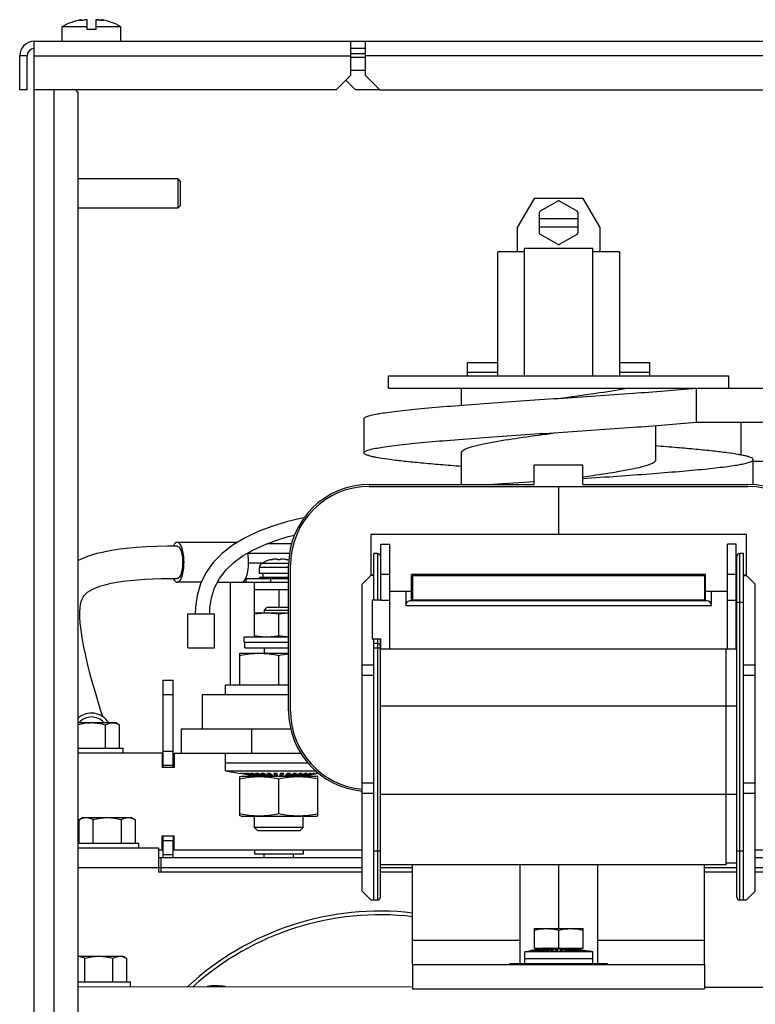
# Model space of a CAD drawing. Header units: millimetres. Extents: x 0 to 1980, y 0 to 1400.
# Tile 2 of 28: x 583 to 735, y 687 to 889. Entities that reach past the tile are written whole.
import ezdxf

# ---------------------------------------------------------------- set-up
doc = ezdxf.new("R2010")
doc.units = ezdxf.units.MM
doc.header["$LTSCALE"] = 108.9
doc.layers.get('0').update_dxf_attribs({"linetype": 'CONTINUOUS'})
for name, color, linetype in [('002_AXIS', 7, 'CONTINUOUS'), ('03_AXES', 7, 'CONTINUOUS'), ('3_ALL_AXES', 7, 'CONTINUOUS'), ('7_ALL_FEATURES', 7, 'CONTINUOUS'), ('AXE', 7, 'CONTINUOUS')]:
    doc.layers.add(name, color=color, linetype=linetype)

msp = doc.modelspace()

# ---------------------------------------------------------------- linework, layer by layer
at = {"color": 7, "linetype": 'Continuous'}
for p, q in [((595.7, 889.21), (595.7, 889.21)), ((596.2, 889.35), (596.01, 889.31)), ((596.2, 889.22), (596.2, 889.35)), ((597.33, 887.32), (597.33, 889.35)), ((599.13, 889.35), (599.13, 887.32)), ((600.25, 889.21), (600.25, 889.35)), ((600.48, 889.29), (600.25, 889.35)), ((600.48, 889.29), (600.25, 889.35)), ((592.23, 884.92), (592.23, 887.92)), ((592.23, 887.92), (597.33, 887.92)), ((599.13, 887.32), (597.33, 887.32)), ((599.13, 887.92), (604.23, 887.92)), ((604.23, 884.92), (604.23, 887.92)), ((586.48, 577.62), (586.48, 884.92)), ((586.48, 884.92), (1356.48, 884.92)), ((651.48, 877.92), (651.48, 884.92)), ((654.48, 884.92), (654.48, 877.92)), ((583.48, 874.92), (583.48, 881.92)), ((648.48, 874.92), (651.48, 877.92)), ((654.48, 877.92), (657.48, 874.92)), ((584.98, 874.92), (583.48, 874.92)), ((648.48, 874.92), (586.48, 874.92)), ((595.48, 874.42), (594.98, 874.92)), ((595.48, 577.62), (595.48, 874.42)), ((657.48, 874.92), (1285.48, 874.92)), ((689.18, 852.62), (685.71, 846.62)), ((699.25, 852.62), (689.18, 852.62)), ((690.37, 849.97), (694.11, 852.12)), ((694.32, 852.12), (698.06, 849.97)), ((702.71, 846.62), (699.25, 852.62)), ((690.26, 845.47), (690.26, 849.78)), ((690.26, 848.47), (698.16, 848.47)), ((698.16, 849.78), (698.16, 845.47)), ((685.71, 846.62), (685.71, 841.62)), ((690.26, 846.77), (698.16, 846.77)), ((702.71, 841.62), (702.71, 846.62)), ((694.11, 843.13), (690.37, 845.28)), ((698.06, 845.28), (694.32, 843.13)), ((687.21, 816.12), (687.21, 842.32)), ((701.21, 842.32), (687.21, 842.32)), ((701.21, 816.12), (701.21, 842.32)), ((681.71, 816.12), (681.71, 841.62)), ((687.21, 841.62), (681.71, 841.62)), ((706.71, 841.62), (701.21, 841.62)), ((706.71, 841.62), (706.71, 816.12)), ((675.46, 816.12), (675.46, 818.87)), ((675.46, 818.87), (681.71, 818.87)), ((706.71, 818.87), (712.96, 818.87)), ((712.96, 816.12), (712.96, 818.87)), ((659.26, 813.62), (659.26, 816.12)), ((659.26, 816.12), (729.16, 816.12)), ((675.46, 816.88), (681.71, 816.88)), ((706.71, 816.88), (712.96, 816.88)), ((729.16, 813.62), (729.16, 816.12)), ((659.26, 813.62), (767.4, 813.62)), ((674.26, 810.13), (674.26, 813.62)), ((654.21, 807.32), (654.21, 800.32)), ((714.16, 798.75), (714.16, 805.92)), ((722.5, 806.62), (767.4, 806.62)), ((731.73, 799.87), (731.73, 806.62)), ((674.26, 793.8), (674.26, 800.49)), ((689.21, 793.8), (689.21, 797.8)), ((699.21, 797.8), (689.21, 797.8)), ((699.21, 793.8), (699.21, 797.8)), ((734.21, 793.76), (734.21, 798.92)), ((655.31, 793.8), (689.21, 793.8)), ((655.31, 793.42), (733.11, 793.42)), ((694.21, 793.42), (694.21, 783.52)), ((699.21, 793.8), (733.11, 793.8)), ((655.61, 783.52), (655.61, 775.27)), ((732.81, 783.52), (655.61, 783.52)), ((732.81, 775.27), (732.81, 783.52)), ((657.71, 770.02), (657.71, 781.52)), ((657.71, 781.52), (659.51, 781.52)), ((659.51, 760.02), (659.51, 781.52)), ((728.91, 760.02), (728.91, 781.52)), ((730.71, 781.52), (728.91, 781.52)), ((730.71, 760.02), (730.71, 781.52)), ((638.92, 779.62), (630.35, 779.62)), ((656.21, 770.02), (656.21, 779.62)), ((657.01, 779.62), (656.21, 779.62)), ((732.21, 779.62), (731.41, 779.62)), ((732.21, 708.42), (732.21, 779.62)), ((633.16, 777.52), (633.11, 777.52)), ((635.09, 778.39), (635.09, 778.32)), ((638.36, 778.39), (638.36, 778.32)), ((638.73, 747.32), (638.73, 777.22)), ((639.11, 747.32), (639.11, 777.22)), ((657.61, 779.02), (657.61, 770.02)), ((730.81, 709.02), (730.81, 779.02)), ((632.73, 775.52), (632.73, 776.73)), ((633.43, 775.52), (633.43, 774.72)), ((655.61, 775.27), (656.21, 775.27)), ((656.11, 775.27), (656.11, 775.12)), ((657.61, 775.27), (657.71, 775.27)), ((659.51, 775.29), (657.71, 775.29)), ((664.01, 769.92), (664.01, 775.32)), ((684.21, 775.32), (664.01, 775.32)), ((674.21, 775.12), (674.21, 775.32)), ((674.26, 775.32), (674.26, 775.12)), ((679.16, 775.32), (679.16, 775.12)), ((684.21, 775.37), (684.21, 775.12)), ((684.21, 775.37), (704.21, 775.37)), ((704.21, 775.37), (704.21, 775.12)), ((724.41, 775.32), (704.21, 775.32)), ((709.26, 775.32), (709.26, 775.12)), ((714.16, 775.31), (714.16, 775.12)), ((714.21, 775.32), (714.21, 775.12)), ((724.41, 769.92), (724.41, 775.32)), ((730.71, 775.29), (728.91, 775.29)), ((730.71, 775.27), (730.81, 775.27)), ((732.21, 775.27), (732.81, 775.27)), ((732.31, 775.27), (732.31, 775.12)), ((614.33, 774.51), (615.84, 774.52)), ((626.73, 773.72), (626.73, 752.62)), ((631.73, 767.42), (631.73, 773.72)), ((631.73, 773.72), (638.73, 773.72)), ((632.73, 774.72), (632.73, 774.52)), ((638.73, 774.72), (632.73, 774.72)), ((655.61, 775.12), (653.81, 773.32)), ((653.81, 710.22), (653.81, 773.32)), ((656.21, 775.12), (655.61, 775.12)), ((657.61, 775.12), (657.71, 775.12)), ((657.71, 774.77), (657.61, 774.77)), ((664.01, 775.12), (724.41, 775.12)), ((664.21, 775.12), (664.21, 770.12)), ((724.21, 775.12), (724.21, 770.12)), ((730.71, 775.12), (730.81, 775.12)), ((730.81, 774.77), (730.71, 774.77)), ((732.21, 775.12), (732.81, 775.12)), ((734.61, 773.32), (732.81, 775.12)), ((734.61, 710.22), (734.61, 773.32)), ((631.73, 772.22), (638.73, 772.22)), ((636.73, 772.22), (636.73, 768.62)), ((659.51, 771.92), (664.01, 771.92)), ((662.81, 771.92), (662.81, 768.92)), ((724.41, 771.92), (728.91, 771.92)), ((725.61, 768.92), (725.61, 771.92)), ((655.91, 770.02), (655.91, 762.02)), ((657.71, 770.02), (655.91, 770.02)), ((657.61, 770.5), (657.71, 770.17)), ((657.71, 770.12), (657.61, 770.12)), ((724.61, 769.92), (663.81, 769.92)), ((664.01, 770.12), (724.41, 770.12)), ((686.48, 770.12), (686.28, 769.92)), ((701.95, 770.12), (702.15, 769.92)), ((730.71, 770.17), (730.81, 770.5)), ((730.81, 770.12), (730.71, 770.12)), ((618.02, 760.22), (618.02, 767.22)), ((618.02, 767.22), (623.52, 767.22)), ((623.52, 760.22), (623.52, 767.22)), ((634.34, 768.62), (633.73, 768.01)), ((633.73, 768.01), (633.73, 767.42)), ((633.73, 768.01), (638.73, 768.01)), ((634.34, 768.62), (638.73, 768.62)), ((629.73, 760.22), (629.73, 761.42)), ((657.71, 762.02), (655.91, 762.02)), ((656.21, 708.42), (656.21, 762.02)), ((657.01, 761.12), (656.21, 761.12)), ((657.61, 709.02), (657.61, 762.02)), ((657.71, 760.02), (657.71, 762.02)), ((730.81, 762.42), (730.71, 762.42)), ((618.02, 760.22), (623.52, 760.22)), ((628.73, 752.62), (628.73, 759.12)), ((628.73, 759.12), (638.73, 759.12)), ((629.73, 760.22), (638.73, 760.22)), ((633.73, 760.22), (633.73, 759.12)), ((657.71, 760.02), (730.71, 760.02)), ((728.61, 715.72), (728.61, 760.02)), ((636.73, 752.62), (636.73, 758.67)), ((653.81, 756.72), (656.21, 756.72)), ((732.21, 756.72), (734.61, 756.72)), ((612.98, 736.12), (612.98, 753.62)), ((612.98, 753.62), (614.98, 753.62)), ((614.98, 735.62), (614.98, 753.62)), ((656.21, 754.52), (653.81, 754.52)), ((734.61, 754.52), (732.21, 754.52)), ((625.73, 750.62), (625.73, 752.62)), ((625.73, 752.62), (638.73, 752.62)), ((612.98, 750.62), (614.98, 750.62)), ((621.03, 743.62), (621.03, 750.62)), ((621.03, 750.62), (638.73, 750.62)), ((601.11, 739.62), (601.11, 744.41)), ((604, 739.62), (604, 744.41)), ((616.73, 738.62), (616.73, 743.62)), ((616.73, 743.62), (639.17, 743.62)), ((631.16, 738.62), (631.16, 743.62)), ((595.48, 739.62), (604.73, 739.62)), ((604.73, 738.62), (604.73, 739.62)), ((612.98, 739.01), (614.98, 739.01)), ((612.73, 738.62), (595.48, 738.62)), ((612.73, 738.62), (612.73, 735.62)), ((615.23, 738.62), (615.23, 735.62)), ((615.23, 738.62), (641.22, 738.62)), ((625.73, 734.99), (625.73, 738.62)), ((615.23, 735.62), (612.73, 735.62)), ((612.98, 736.12), (614.98, 736.12)), ((612.98, 735.62), (612.98, 736.09)), ((625.73, 736.62), (642.65, 736.62)), ((625.73, 734.99), (628.83, 734.39)), ((625.73, 734.99), (644.25, 734.99)), ((631.53, 733.87), (628.83, 734.4)), ((628.89, 734.4), (628.83, 734.4)), ((631.57, 733.87), (628.89, 734.4)), ((631.65, 733.87), (629.01, 734.4)), ((629.19, 734.4), (629.01, 734.4)), ((631.77, 733.87), (629.19, 734.4)), ((631.92, 733.87), (629.43, 734.4)), ((629.72, 734.4), (629.43, 734.4)), ((632.11, 733.87), (629.72, 734.4)), ((632.34, 733.87), (630.06, 734.4)), ((630.46, 734.4), (630.06, 734.4)), ((632.6, 733.87), (630.46, 734.4)), ((632.89, 733.87), (630.9, 734.4)), ((631.39, 734.4), (630.9, 734.4)), ((633.21, 733.87), (631.39, 734.4)), ((631.53, 733.87), (631.53, 733.88)), ((631.65, 733.87), (631.65, 733.9)), ((631.73, 733.87), (631.73, 733.88)), ((633.56, 733.87), (631.92, 734.4)), ((632.48, 734.4), (631.92, 734.4)), ((631.92, 733.87), (631.92, 733.92)), ((632.34, 733.87), (632.34, 733.94)), ((633.93, 733.87), (632.48, 734.4)), ((632.89, 733.87), (632.89, 733.97)), ((634.33, 733.87), (633.08, 734.4)), ((633.7, 734.4), (633.08, 734.4)), ((633.56, 733.87), (633.56, 734.01)), ((633.78, 734.36), (633.69, 734.4)), ((634.74, 733.87), (633.7, 734.4)), ((634.33, 733.87), (634.33, 734.08)), ((635.16, 733.87), (634.35, 734.4)), ((635.02, 734.4), (634.35, 734.4)), ((635.16, 734.13), (634.75, 734.4)), ((635.6, 733.87), (635.02, 734.4)), ((635.16, 733.87), (635.16, 734.13)), ((635.16, 734.13), (635.32, 734.13)), ((636.05, 733.87), (635.7, 734.4)), ((636.38, 734.4), (635.7, 734.4)), ((636.05, 734.13), (635.87, 734.4)), ((636.05, 733.87), (636.05, 734.13)), ((636.05, 734.13), (636.44, 734.13)), ((636.5, 733.87), (636.38, 734.4)), ((636.95, 733.87), (637.07, 734.4)), ((637.01, 734.13), (637.41, 734.13)), ((637.76, 734.4), (637.07, 734.4)), ((637.41, 734.13), (637.59, 734.4)), ((637.41, 733.87), (637.76, 734.4)), ((637.41, 733.87), (637.41, 734.13)), ((637.85, 733.87), (638.44, 734.4)), ((638.14, 734.13), (638.29, 734.13)), ((638.29, 734.13), (638.71, 734.4)), ((638.29, 733.87), (639.1, 734.4)), ((638.29, 733.87), (638.29, 734.13)), ((639.1, 734.4), (638.44, 734.4)), ((638.72, 733.87), (639.75, 734.4)), ((639.13, 733.87), (640.37, 734.4)), ((639.13, 733.87), (639.13, 734.08)), ((639.52, 733.87), (640.97, 734.4)), ((639.67, 734.36), (639.77, 734.4)), ((640.37, 734.4), (639.75, 734.4)), ((639.89, 733.87), (641.54, 734.4)), ((639.89, 733.87), (639.89, 734.01)), ((640.24, 733.87), (642.06, 734.4)), ((640.56, 733.87), (642.55, 734.4)), ((640.56, 733.87), (640.56, 733.97)), ((640.85, 733.87), (642.99, 734.4)), ((641.54, 734.4), (640.97, 734.4)), ((641.11, 733.87), (643.39, 734.4)), ((641.11, 733.87), (641.11, 733.94)), ((641.34, 733.87), (643.73, 734.4)), ((641.53, 733.87), (644.03, 734.4)), ((641.53, 733.87), (641.53, 733.92)), ((641.69, 733.87), (644.26, 734.4)), ((641.73, 733.87), (641.73, 733.88)), ((641.8, 733.87), (644.44, 734.4)), ((641.8, 733.87), (641.8, 733.9)), ((641.88, 733.87), (644.56, 734.4)), ((641.92, 733.87), (644.62, 734.4)), ((641.92, 733.87), (641.92, 733.88)), ((642.55, 734.4), (642.06, 734.4)), ((643.39, 734.4), (642.99, 734.4)), ((644.03, 734.4), (643.73, 734.4)), ((644.44, 734.4), (644.26, 734.4)), ((644.62, 734.4), (644.56, 734.4)), ((644.89, 734.45), (644.62, 734.39)), ((653.81, 732.52), (656.21, 732.52)), ((732.21, 732.52), (734.61, 732.52)), ((656.21, 730.32), (653.81, 730.32)), ((734.61, 730.32), (732.21, 730.32)), ((595.7, 720.12), (595.7, 724.91)), ((598.59, 720.12), (598.59, 724.91)), ((604.36, 720.12), (604.36, 724.91)), ((607.25, 720.12), (607.25, 724.91)), ((631.73, 723.3), (631.73, 725.62)), ((641.73, 723.3), (641.73, 725.62)), ((632.4, 722.62), (631.73, 723.3)), ((641.73, 723.3), (631.73, 723.3)), ((641.05, 722.62), (632.4, 722.62)), ((641.05, 722.62), (641.73, 723.3)), ((612.73, 718.62), (612.73, 721.62)), ((612.73, 721.62), (615.23, 721.62)), ((612.98, 717.12), (612.98, 721.62)), ((612.98, 720.62), (614.98, 720.62)), ((614.98, 721.62), (614.98, 720.66)), ((614.98, 717.12), (614.98, 720.62)), ((615.23, 718.62), (615.23, 721.62)), ((595.48, 720.12), (607.98, 720.12)), ((595.48, 719.12), (611.98, 719.12)), ((607.98, 719.12), (607.98, 720.12)), ((611.98, 719.12), (611.98, 714.12)), ((612.73, 718.62), (611.98, 718.62)), ((653.81, 718.62), (615.23, 718.62)), ((631.73, 718.62), (631.73, 717.82)), ((641.73, 718.62), (641.73, 717.82)), ((842.73, 718.62), (734.61, 718.62)), ((612.48, 717.12), (612.48, 714.12)), ((612.98, 717.74), (614.98, 717.74)), ((641.73, 717.82), (631.73, 717.82)), ((633.73, 717.12), (633.73, 717.82)), ((639.73, 717.12), (639.73, 717.82)), ((612.48, 715.12), (653.81, 715.12)), ((657.61, 715.72), (728.61, 715.72)), ((657.61, 715.12), (664.21, 715.12)), ((686.21, 715.72), (686.21, 695.37)), ((694.21, 715.72), (694.21, 702.52)), ((702.21, 715.72), (702.21, 695.37)), ((724.21, 715.12), (730.81, 715.12)), ((728.61, 716.02), (730.81, 716.02)), ((734.61, 715.12), (883.81, 715.12)), ((653.81, 714.12), (611.98, 714.12)), ((664.21, 714.12), (657.61, 714.12)), ((730.81, 714.12), (724.21, 714.12)), ((883.81, 714.12), (734.61, 714.12)), ((653.81, 710.22), (655.61, 708.42)), ((655.61, 708.42), (657.01, 708.42)), ((731.41, 708.42), (732.81, 708.42)), ((732.81, 708.42), (734.61, 710.22)), ((689.23, 698.52), (689.23, 702.52)), ((689.23, 702.52), (699.23, 702.52)), ((699.23, 698.52), (699.23, 702.52)), ((694.23, 698.52), (694.23, 702.24)), ((690.98, 698.52), (688.29, 697.97)), ((691.01, 698.52), (688.34, 697.97)), ((691.06, 698.52), (688.43, 697.97)), ((691.13, 698.52), (688.56, 697.97)), ((691.23, 698.52), (688.74, 697.97)), ((691.35, 698.52), (688.96, 697.97)), ((691.49, 698.52), (689.22, 697.97)), ((689.23, 698.52), (699.23, 698.52)), ((691.65, 698.52), (689.51, 697.97)), ((691.83, 698.52), (689.85, 697.97)), ((692.03, 698.52), (690.21, 697.97)), ((692.25, 698.52), (690.61, 697.97)), ((690.98, 698.52), (690.98, 698.52)), ((692.48, 698.52), (691.04, 697.97)), ((691.06, 698.52), (691.06, 698.51)), ((691.23, 698.52), (691.23, 698.5)), ((691.23, 698.5), (691.23, 698.52)), ((691.49, 698.52), (691.49, 698.48)), ((692.73, 698.52), (691.49, 697.97)), ((691.83, 698.52), (691.83, 698.46)), ((692.99, 698.52), (691.96, 697.97)), ((692.25, 698.52), (692.25, 698.44)), ((693.25, 698.52), (692.44, 697.97)), ((692.73, 698.52), (692.73, 698.39)), ((693.25, 698.27), (692.82, 697.97)), ((693.53, 698.52), (692.94, 697.97)), ((693.25, 698.52), (693.25, 698.27)), ((693.26, 698.27), (693.25, 698.27)), ((693.81, 698.52), (693.45, 697.97)), ((693.81, 698.27), (693.62, 697.97)), ((693.81, 698.52), (693.81, 698.27)), ((694.03, 698.27), (693.81, 698.27)), ((694.09, 698.52), (693.97, 697.97)), ((694.37, 698.52), (694.49, 697.97)), ((694.65, 698.27), (694.43, 698.27)), ((694.65, 698.52), (694.65, 698.27)), ((694.65, 698.52), (695.01, 697.97)), ((694.65, 698.27), (694.84, 697.97)), ((694.93, 698.52), (695.52, 697.97)), ((695.21, 698.27), (695.2, 698.27)), ((695.21, 698.52), (695.21, 698.27)), ((695.21, 698.52), (696.02, 697.97)), ((695.21, 698.27), (695.64, 697.97)), ((695.47, 698.52), (696.5, 697.97)), ((695.73, 698.52), (695.73, 698.39)), ((695.73, 698.52), (696.97, 697.97)), ((695.98, 698.52), (697.42, 697.97)), ((696.21, 698.52), (696.21, 698.44)), ((696.21, 698.52), (697.85, 697.97)), ((696.43, 698.52), (698.25, 697.97)), ((696.63, 698.52), (696.63, 698.46)), ((696.63, 698.52), (698.61, 697.97)), ((696.81, 698.52), (698.95, 697.97)), ((696.97, 698.52), (696.97, 698.48)), ((696.97, 698.52), (699.24, 697.97)), ((697.11, 698.52), (699.5, 697.97)), ((697.23, 698.5), (697.23, 698.52)), ((697.23, 698.52), (697.23, 698.5)), ((697.23, 698.52), (699.72, 697.97)), ((697.33, 698.52), (699.9, 697.97)), ((697.4, 698.52), (697.4, 698.51)), ((697.4, 698.52), (700.03, 697.97)), ((697.45, 698.52), (700.12, 697.97)), ((697.48, 698.52), (697.48, 698.52)), ((697.48, 698.52), (700.17, 697.97)), ((596.84, 691.62), (596.84, 696.41)), ((602.61, 691.61), (602.62, 696.4)), ((605.5, 691.61), (605.5, 696.4)), ((687.23, 697.75), (688.29, 697.97)), ((687.23, 695.37), (687.23, 697.75)), ((701.23, 697.75), (687.23, 697.75)), ((701.23, 696.32), (687.23, 696.32)), ((688.29, 697.97), (688.34, 697.97)), ((688.43, 697.97), (688.56, 697.97)), ((688.74, 697.97), (688.96, 697.97)), ((689.22, 697.97), (689.51, 697.97)), ((689.85, 697.97), (690.21, 697.97)), ((690.61, 697.97), (691.04, 697.97)), ((691.49, 697.97), (691.96, 697.97)), ((692.44, 697.97), (692.94, 697.97)), ((693.45, 697.97), (693.97, 697.97)), ((694.49, 697.97), (695.01, 697.97)), ((695.52, 697.97), (696.02, 697.97)), ((696.5, 697.97), (696.97, 697.97)), ((697.42, 697.97), (697.85, 697.97)), ((698.25, 697.97), (698.61, 697.97)), ((698.95, 697.97), (699.24, 697.97)), ((699.5, 697.97), (699.72, 697.97)), ((699.9, 697.97), (700.03, 697.97)), ((700.12, 697.97), (700.17, 697.97)), ((701.23, 697.75), (700.17, 697.97)), ((701.23, 695.37), (701.23, 697.75)), ((664.21, 695.12), (664.21, 690.12)), ((684.21, 695.37), (684.21, 695.12)), ((684.21, 695.37), (704.21, 695.37)), ((704.21, 695.37), (704.21, 695.12)), ((724.21, 695.12), (724.21, 690.12)), ((595.48, 691.62), (606.23, 691.61)), ((595.48, 690.62), (664.21, 690.56)), ((606.23, 690.61), (606.23, 691.61)), ((624.07, 690.75), (624.09, 690.6)), ((724.21, 690.52), (894.21, 690.38)), ((664.21, 690.12), (724.21, 690.12))]:
    msp.add_line(p, q, dxfattribs=at)
at = {"color": 9, "linetype": 'Continuous'}
for p, q in [((596.01, 889.31), (596.01, 889.2)), ((599.95, 889.28), (599.95, 889.25)), ((600.48, 889.29), (600.48, 889.19)), ((584.98, 881.92), (583.48, 881.92)), ((586.48, 881.92), (651.48, 881.92)), ((654.48, 882.35), (651.48, 882.35)), ((654.48, 881.6), (651.48, 881.6)), ((1288.48, 881.92), (654.48, 881.92)), ((590.48, 874.92), (590.48, 577.62)), ((722.5, 806.62), (722.5, 813.62)), ((657.01, 779.62), (657.01, 770.02)), ((731.41, 708.42), (731.41, 779.62)), ((633.32, 777.62), (630.49, 777.62)), ((638.75, 777.57), (633.23, 777.57)), ((638.73, 776.73), (632.73, 776.73)), ((685.21, 775.37), (685.21, 775.12)), ((703.21, 775.37), (703.21, 775.12)), ((657.71, 770.02), (659.51, 770.02)), ((728.91, 770.02), (730.71, 770.02)), ((730.81, 769.62), (732.21, 769.62)), ((662.81, 768.92), (725.61, 768.92)), ((657.01, 762.02), (657.01, 708.42)), ((656.21, 760.22), (657.61, 760.22)), ((657.61, 748.32), (730.81, 748.32)), ((730.81, 730.12), (657.61, 730.12)), ((657.61, 718.42), (656.21, 718.42)), ((732.21, 718.42), (730.81, 718.42)), ((595.48, 715.12), (611.98, 715.12)), ((664.21, 700.12), (686.21, 700.12)), ((702.21, 700.12), (724.21, 700.12)), ((685.21, 695.37), (685.21, 695.12)), ((703.21, 695.37), (703.21, 695.12))]:
    msp.add_line(p, q, dxfattribs=at)
at = {"color": 3, "linetype": 'Continuous'}
for p, q in [((654.48, 883.42), (651.48, 883.42)), ((584.98, 874.92), (584.98, 881.92)), ((654.48, 878.92), (651.48, 878.92)), ((650.48, 876.92), (652.48, 874.92)), ((657.48, 874.92), (652.48, 874.92)), ((734.21, 798.62), (763.73, 798.62)), ((639.33, 781.62), (634.26, 781.62)), ((611.98, 717.12), (653.81, 717.12)), ((734.61, 717.12), (883.81, 717.12)), ((611.98, 715.12), (612.48, 715.12)), ((664.21, 695.12), (664.21, 715.72)), ((724.21, 695.12), (724.21, 715.72)), ((664.21, 695.12), (724.21, 695.12)), ((623.73, 690.77), (623.73, 690.6))]:
    msp.add_line(p, q, dxfattribs=at)
at = {"color": 7, "linetype": 'Continuous'}
for points in [[(641.9, 786.96), (641.44, 786.87), (638.29, 786.11), (635.29, 785.21), (632.44, 784.14), (629.77, 782.88), (627.32, 781.41), (625.13, 779.72), (623.25, 777.8), (621.74, 775.67), (620.62, 773.38), (619.91, 770.99), (619.57, 768.59), (619.52, 767.22)], [(622.52, 767.22), (622.56, 768.45), (622.87, 770.53), (623.53, 772.57), (624.53, 774.48), (625.87, 776.24), (627.52, 777.82), (629.4, 779.19), (631.49, 780.39), (633.74, 781.43), (636.13, 782.32), (638.64, 783.1), (639.95, 783.43)], [(599.27, 779.59), (599.03, 779.53), (597.44, 779.02), (595.97, 778.42), (595.48, 778.16)], [(615.84, 781.13), (613.86, 781.11), (611.67, 781.07), (609.51, 780.98), (607.42, 780.85), (605.42, 780.67), (603.51, 780.43), (601.73, 780.14), (600.07, 779.79), (599.29, 779.6)], [(600.57, 746.09), (600.56, 746.11), (600.11, 747.5), (599.58, 749.17), (599.02, 751.05), (598.44, 753.05), (597.9, 755.05), (597.41, 757.03), (596.97, 758.93), (596.6, 760.73), (596.3, 762.39), (596.08, 763.92), (595.93, 765.3), (595.84, 766.51), (595.82, 767.55), (595.87, 768.43), (595.97, 769.16), (596.11, 769.76), (596.29, 770.24), (596.5, 770.64), (596.74, 770.99), (597.04, 771.31), (597.42, 771.65), (597.91, 771.98), (598.52, 772.32), (599.26, 772.65), (600.13, 772.96), (600.99, 773.22)], [(600.99, 773.22), (601.21, 773.27), (602.27, 773.52), (603.45, 773.74), (604.75, 773.94), (606.16, 774.11), (607.66, 774.24), (609.25, 774.35), (610.9, 774.43), (612.6, 774.49), (614.33, 774.51)]]:
    msp.add_lwpolyline(points, dxfattribs=at)
for centre, radius, start, end in [((598.23, 877.52), 12, 99.7151, 120), ((595.12, 898.31), 9.15, 276.7751, 280.0413), ((595.34, 897.07), 7.89, 280.0618, 280.4824), ((597.28, 886.91), 2.45, 90.0361, 90.7351), ((597.28, 887.17), 2.18, 88.68, 90.0506), ((599.19, 885.38), 3.97, 85.2802, 85.5234), ((599.18, 885.19), 4.16, 79.2359, 85.2875), ((601.19, 895.76), 6.6, 259.2097, 261.8246), ((598.23, 877.52), 12, 60, 80.2849), ((586.48, 881.92), 3, 90, 180), ((694.21, 847.62), 4.5, 88.6246, 91.3754), ((694.21, 847.62), 4.5, 148.6246, 151.3754), ((694.21, 847.62), 4.5, 28.6246, 31.3754), ((694.21, 847.62), 4.5, 208.6246, 211.3754), ((694.21, 847.62), 4.5, 328.6246, 331.3754), ((694.21, 847.62), 4.5, 268.6246, 271.3754), ((655.31, 777.22), 16.58, 90, 180), ((655.31, 777.22), 16.2, 90, 180), ((834.29, -1374.21), 2173.45, 93.82735, 94.05176), ((733.11, 777.22), 16.58, 0, 90), ((733.11, 777.22), 16.2, 0, 90), ((657.01, 779.02), 0.6, 0, 90), ((731.41, 779.02), 0.6, 90, 180), ((607.46, 777.82), 9.51, 357.5212, 358.876), ((607.28, 777.82), 9.69, 0.2542, 0.6078), ((607.3, 777.82), 9.67, 358.8742, 0.2551), ((633.73, 776.73), 1, 127.7932, 180), ((633.78, 776.72), 1.01, 122.6759, 127.4034), ((636.73, 772.12), 6.47, 104.6606, 122.6763), ((634.85, 780.17), 1.86, 286.1668, 287.3729), ((635.99, 776.52), 1.96, 105.4441, 107.3696), ((637.46, 776.52), 1.96, 72.6303, 74.5557), ((638.61, 780.17), 1.86, 252.6271, 253.8332), ((636.73, 772.12), 6.47, 71.5035, 75.3394), ((615.8, 775.03), 0.52, 295.5742, 299.1196), ((657.01, 760.52), 0.6, 0, 90), ((655.31, 747.32), 16.58, 180, 264.8079), ((655.31, 747.32), 16.2, 180, 264.6828), ((657.01, 709.02), 0.6, 270, 360), ((731.41, 709.02), 0.6, 180, 270), ((657.48, 648.12), 58, 83.3273, 132.9036)]:
    msp.add_arc(centre, radius, start, end, dxfattribs=at)
at = {"color": 3, "linetype": 'Continuous'}
msp.add_arc((586.48, 881.92), 1.5, 90, 180, dxfattribs=at)
at = {"color": 7, "linetype": 'Continuous'}
for centre, start_param, end_param in [((663.81, 768.92), 1.570796, 3.141593), ((724.61, 768.92), 0, 1.570796)]:
    msp.add_ellipse(centre, major_axis=(1, 0), ratio=1, start_param=start_param, end_param=end_param, dxfattribs=at)
for points, knots in [([(595.7, 889.21), (595.7, 889.21), (595.71, 889.22), (595.72, 889.23), (595.75, 889.24), (595.8, 889.26), (595.89, 889.28), (595.96, 889.3), (596.01, 889.31)], [0, 0, 0, 0, 0.030635, 0.087092, 0.172624, 0.286891, 0.596358, 1, 1, 1, 1]), ([(596.2, 889.22), (596.14, 889.22), (596.04, 889.21), (595.92, 889.2), (595.85, 889.19), (595.79, 889.19), (595.74, 889.19), (595.72, 889.2), (595.7, 889.2), (595.7, 889.21)], [0, 0, 0, 0, 0.395132, 0.564273, 0.709261, 0.826937, 0.914891, 0.971898, 1, 1, 1, 1]), ([(597.24, 889.35), (597.17, 889.35), (597.01, 889.35), (596.85, 889.32), (596.77, 889.31)], [0, 0, 0, 0, 0.487433, 1, 1, 1, 1]), ([(597.33, 889.35), (597.32, 889.35), (597.29, 889.35), (597.27, 889.35), (597.24, 889.35)], [0, 0, 0, 0, 0.232171, 1, 1, 1, 1]), ([(599.21, 889.35), (599.2, 889.35), (599.17, 889.35), (599.15, 889.35), (599.13, 889.35)], [0, 0, 0, 0, 0.265376, 1, 1, 1, 1]), ([(599.52, 889.32), (599.49, 889.32), (599.39, 889.34), (599.29, 889.35), (599.21, 889.35)], [0, 0, 0, 0, 0.237708, 1, 1, 1, 1]), ([(599.21, 889.35), (599.23, 889.35), (599.33, 889.35), (599.43, 889.35), (599.5, 889.34)], [0, 0, 0, 0, 0.235615, 1, 1, 1, 1]), ([(600.25, 889.21), (600.13, 889.22), (599.88, 889.25), (599.64, 889.3), (599.52, 889.32)], [0, 0, 0, 0, 0.504564, 1, 1, 1, 1]), ([(600.61, 889.19), (600.56, 889.19), (600.44, 889.2), (600.32, 889.2), (600.25, 889.21)], [0, 0, 0, 0, 0.417578, 1, 1, 1, 1]), ([(600.48, 889.29), (600.51, 889.29), (600.56, 889.27), (600.63, 889.25), (600.66, 889.24), (600.69, 889.22), (600.69, 889.22)], [0, 0, 0, 0, 0.403726, 0.708965, 0.906654, 1, 1, 1, 1]), ([(600.69, 889.22), (600.69, 889.21), (600.65, 889.2), (600.63, 889.19), (600.61, 889.19)], [0, 0, 0, 0, 0.289728, 1, 1, 1, 1]), ([(694.21, 811.52), (696.77, 811.87), (701.49, 812.5), (706.2, 813.22), (708.36, 813.62)], [0, 0, 0, 0, 0.540301, 1, 1, 1, 1]), ([(694.21, 811.52), (699.32, 811.87), (708.75, 812.5), (718.18, 813.22), (722.5, 813.62)], [0, 0, 0, 0, 0.540969, 1, 1, 1, 1]), ([(654.21, 807.32), (654.21, 807.43), (654.39, 807.6), (654.67, 807.73), (655.18, 807.93), (656.05, 808.15), (657.37, 808.4), (659.05, 808.66), (661.94, 809.03), (666.29, 809.47), (672.27, 809.98), (679.1, 810.49), (686.51, 811.01), (691.61, 811.35), (694.21, 811.52)], [0, 0, 0, 0, 0.00806, 0.014838, 0.02376, 0.048249, 0.081625, 0.123676, 0.174054, 0.297881, 0.448494, 0.620178, 0.806386, 1, 1, 1, 1]), ([(694.21, 804.52), (699.32, 804.87), (708.75, 805.5), (718.18, 806.22), (722.5, 806.62)], [0, 0, 0, 0, 0.540969, 1, 1, 1, 1]), ([(654.21, 800.32), (654.21, 800.43), (654.39, 800.6), (654.67, 800.73), (655.18, 800.93), (656.05, 801.15), (657.37, 801.4), (659.05, 801.66), (661.94, 802.03), (666.29, 802.47), (672.27, 802.98), (679.1, 803.49), (686.51, 804.01), (691.61, 804.35), (694.21, 804.52)], [0, 0, 0, 0, 0.00806, 0.014838, 0.02376, 0.048249, 0.081625, 0.123676, 0.174054, 0.297881, 0.448494, 0.620178, 0.806386, 1, 1, 1, 1]), ([(681.71, 802.72), (683.66, 803.05), (687.83, 803.67), (692, 804.23), (694.21, 804.52)], [0, 0, 0, 0, 0.470676, 1, 1, 1, 1]), ([(674.25, 800.49), (674.31, 800.6), (674.53, 800.82), (675, 801.09), (675.66, 801.36), (676.93, 801.76), (678.97, 802.23), (680.72, 802.55), (681.71, 802.72)], [0, 0, 0, 0, 0.046594, 0.114021, 0.205007, 0.319926, 0.618639, 1, 1, 1, 1]), ([(734.21, 798.92), (734.21, 798.99), (734.11, 799.15), (733.83, 799.3), (733.4, 799.48), (732.8, 799.64), (732.04, 799.82), (730.7, 800.06), (728.65, 800.36), (725.75, 800.71), (722.31, 801.05), (718.39, 801.39), (715.62, 801.62), (714.17, 801.73)], [0, 0, 0, 0, 0.009565, 0.024821, 0.047467, 0.077913, 0.116227, 0.162343, 0.277349, 0.421211, 0.591579, 0.785599, 1, 1, 1, 1]), ([(674.26, 797.52), (672.81, 797.63), (670.04, 797.85), (666.12, 798.2), (662.68, 798.54), (659.78, 798.88), (657.73, 799.18), (656.39, 799.43), (655.63, 799.6), (655.03, 799.77), (654.6, 799.94), (654.32, 800.1), (654.21, 800.26), (654.21, 800.32)], [0, 0, 0, 0, 0.214401, 0.408421, 0.578789, 0.722651, 0.837657, 0.883773, 0.922087, 0.952533, 0.975179, 0.990435, 1, 1, 1, 1]), ([(699.22, 795.06), (701.57, 795.22), (706.14, 795.53), (712.72, 796), (718.71, 796.48), (723.89, 796.94), (728.12, 797.41), (730.97, 797.81), (732.66, 798.17), (733.4, 798.37), (733.83, 798.55), (734.07, 798.68), (734.21, 798.83), (734.21, 798.92)], [0, 0, 0, 0, 0.199704, 0.388349, 0.55983, 0.708616, 0.829943, 0.920013, 0.952483, 0.976341, 0.985073, 0.991763, 1, 1, 1, 1]), ([(706.72, 796.53), (707.7, 796.7), (709.45, 797.02), (711.49, 797.49), (712.75, 797.88), (713.42, 798.15), (713.89, 798.42), (714.12, 798.64), (714.17, 798.75)], [0, 0, 0, 0, 0.380758, 0.679281, 0.794276, 0.885447, 0.953142, 1, 1, 1, 1]), ([(699.22, 795.4), (699.89, 795.49), (702.39, 795.84), (704.89, 796.22), (706.72, 796.53)], [0, 0, 0, 0, 0.26807, 1, 1, 1, 1]), ([(616, 781.09), (616.16, 781.03), (616.46, 780.68), (616.86, 779.62), (616.96, 778.63), (616.97, 777.93)], [0, 0, 0, 0, 0.151227, 0.378009, 1, 1, 1, 1]), ([(616.96, 777.41), (616.94, 776.85), (616.84, 776.08), (616.54, 775.18), (616.34, 774.84), (616.23, 774.72)], [0, 0, 0, 0, 0.588866, 0.822481, 1, 1, 1, 1]), ([(634.95, 778.32), (634.95, 778.32), (634.97, 778.34), (634.99, 778.35), (635.04, 778.37), (635.07, 778.38), (635.09, 778.39)], [0, 0, 0, 0, 0.101702, 0.307276, 0.612374, 1, 1, 1, 1]), ([(635.09, 778.32), (635.07, 778.31), (635.04, 778.31), (635, 778.31), (634.98, 778.31), (634.96, 778.31), (634.96, 778.31)], [0, 0, 0, 0, 0.369762, 0.666741, 0.878205, 1, 1, 1, 1]), ([(635.37, 778.38), (635.34, 778.37), (635.25, 778.35), (635.16, 778.33), (635.09, 778.32)], [0, 0, 0, 0, 0.252114, 1, 1, 1, 1]), ([(636.42, 778.41), (636.42, 778.43), (636.38, 778.45), (636.31, 778.48), (636.21, 778.49), (636.02, 778.5), (635.77, 778.48), (635.57, 778.44), (635.47, 778.41)], [0, 0, 0, 0, 0.051238, 0.128198, 0.234155, 0.365983, 0.678991, 1, 1, 1, 1]), ([(637.02, 778.38), (637.02, 778.37), (636.98, 778.35), (636.92, 778.33), (636.83, 778.31), (636.73, 778.31), (636.62, 778.31), (636.54, 778.33), (636.47, 778.35), (636.44, 778.37), (636.43, 778.38)], [0, 0, 0, 0, 0.068288, 0.180018, 0.329266, 0.5, 0.670734, 0.819982, 0.931712, 1, 1, 1, 1]), ([(637.99, 778.41), (637.88, 778.44), (637.68, 778.48), (637.43, 778.5), (637.25, 778.49), (637.15, 778.48), (637.07, 778.45), (637.04, 778.43), (637.03, 778.41)], [0, 0, 0, 0, 0.320996, 0.634007, 0.765839, 0.871798, 0.94876, 1, 1, 1, 1]), ([(638.36, 778.32), (638.34, 778.32), (638.25, 778.34), (638.16, 778.36), (638.09, 778.38)], [0, 0, 0, 0, 0.233503, 1, 1, 1, 1]), ([(638.36, 778.39), (638.38, 778.38), (638.42, 778.37), (638.46, 778.35), (638.48, 778.34), (638.5, 778.32), (638.5, 778.32)], [0, 0, 0, 0, 0.387626, 0.692724, 0.898298, 1, 1, 1, 1]), ([(638.5, 778.31), (638.49, 778.31), (638.48, 778.31), (638.45, 778.31), (638.41, 778.31), (638.38, 778.31), (638.36, 778.32)], [0, 0, 0, 0, 0.121799, 0.333265, 0.630242, 1, 1, 1, 1]), ([(628.73, 758.67), (629.39, 758.81), (630.71, 759.04), (632.06, 759.12), (632.73, 759.12)], [0, 0, 0, 0, 0.500766, 1, 1, 1, 1]), ([(632.73, 759.12), (633.4, 759.12), (634.74, 759.04), (636.07, 758.81), (636.73, 758.67)], [0, 0, 0, 0, 0.499234, 1, 1, 1, 1]), ([(689.23, 702.24), (689.64, 702.33), (690.47, 702.47), (691.31, 702.52), (691.73, 702.52)], [0, 0, 0, 0, 0.500766, 1, 1, 1, 1]), ([(691.73, 702.52), (692.15, 702.52), (692.99, 702.47), (693.82, 702.33), (694.23, 702.24)], [0, 0, 0, 0, 0.499234, 1, 1, 1, 1]), ([(694.23, 702.24), (694.64, 702.33), (695.47, 702.47), (696.31, 702.52), (696.73, 702.52)], [0, 0, 0, 0, 0.500766, 1, 1, 1, 1]), ([(696.73, 702.52), (697.15, 702.52), (697.99, 702.47), (698.82, 702.33), (699.23, 702.24)], [0, 0, 0, 0, 0.499234, 1, 1, 1, 1])]:
    msp.add_open_spline(points, degree=3, knots=knots, dxfattribs=at)
for points in [[(674.21, 800.32), (674.21, 800.38), (674.23, 800.44), (674.25, 800.49)], [(674.26, 800.15), (674.23, 800.21), (674.21, 800.27), (674.21, 800.32)], [(714.21, 798.92), (714.21, 798.98), (714.2, 799.04), (714.17, 799.1)], [(714.17, 798.75), (714.2, 798.8), (714.21, 798.86), (714.21, 798.92)], [(615.84, 781.13), (615.9, 781.13), (615.95, 781.11), (616, 781.09)], [(634.96, 778.31), (634.96, 778.32), (634.95, 778.32), (634.95, 778.32)], [(636.43, 778.39), (636.43, 778.4), (636.43, 778.4), (636.42, 778.41)], [(636.43, 778.38), (636.43, 778.38), (636.43, 778.39), (636.43, 778.39)], [(637.03, 778.39), (637.03, 778.39), (637.03, 778.38), (637.02, 778.38)], [(637.03, 778.41), (637.03, 778.4), (637.03, 778.4), (637.03, 778.39)], [(638.5, 778.32), (638.5, 778.32), (638.5, 778.32), (638.5, 778.31)], [(714.21, 775.12), (714.21, 775.19), (714.2, 775.25), (714.17, 775.31)], [(615.94, 774.54), (615.91, 774.53), (615.88, 774.52), (615.84, 774.52)], [(616.02, 774.57), (616, 774.55), (615.97, 774.54), (615.94, 774.54)], [(616.11, 774.62), (616.09, 774.6), (616.07, 774.59), (616.05, 774.58)], [(616.23, 774.72), (616.19, 774.68), (616.15, 774.65), (616.11, 774.62)], [(636.73, 758.67), (637.39, 758.81), (638.06, 758.93), (638.73, 759.01)], [(625.68, 690.61), (624.41, 690.81), (623.16, 690.84), (621.97, 690.61)]]:
    msp.add_open_spline(points, degree=3, dxfattribs=at)
at = {"layer": '002_AXIS', "color": 7, "linetype": 'Continuous'}
msp.add_line((638.73, 775.52), (632.73, 775.52), dxfattribs=at)
at = {"layer": '03_AXES', "color": 7, "linetype": 'Continuous'}
for p, q in [((628.18, 781.92), (615.84, 781.92)), ((620.79, 773.72), (615.84, 773.72)), ((624.13, 773.72), (631.73, 773.72)), ((629.6, 773.72), (629.6, 774.01)), ((629.92, 774.52), (638.73, 774.52))]:
    msp.add_line(p, q, dxfattribs=at)
at = {"layer": '03_AXES', "color": 9, "linetype": 'Continuous'}
for p, q in [((630.04, 773.72), (630.04, 774.52)), ((635.06, 773.72), (635.06, 774.52))]:
    msp.add_line(p, q, dxfattribs=at)
at = {"layer": '03_AXES', "color": 7, "linetype": 'Continuous'}
for centre, radius, start, end in [((607.44, 777.82), 9.53, 0.0001, 0.2559), ((607.4, 777.82), 9.57, 358.8596, 359.9992), ((615.81, 775.01), 0.489, 292.9484, 295.6222), ((626.99, 775.88), 3.23, 334.103, 335.0531), ((626.82, 775.96), 3.42, 335.0514, 335.8154), ((598.23, 742.73), 4.1, 31.6006, 132.1172), ((598.23, 742.73), 3.3, 40.5983, 139.4017)]:
    msp.add_arc(centre, radius, start, end, dxfattribs=at)
for points, knots in [([(615.84, 781.92), (615.77, 781.92), (615.55, 781.87), (615.25, 781.58), (615.09, 781.29), (615.01, 781.13)], [0, 0, 0, 0, 0.188772, 0.534677, 1, 1, 1, 1]), ([(617.24, 777.82), (617.24, 778.35), (617.18, 779.33), (616.95, 780.47), (616.65, 781.21), (616.38, 781.67), (616.05, 781.92), (615.84, 781.92)], [0, 0, 0, 0, 0.344899, 0.644084, 0.765224, 0.86386, 1, 1, 1, 1]), ([(616, 781.09), (616.16, 781.03), (616.46, 780.66), (616.87, 779.59), (616.97, 778.59), (616.97, 777.87)], [0, 0, 0, 0, 0.150978, 0.37819, 1, 1, 1, 1]), ([(630.49, 777.82), (630.49, 777.99), (630.48, 778.62), (630.41, 779.26), (630.33, 779.73)], [0, 0, 0, 0, 0.257936, 1, 1, 1, 1]), ([(615.84, 773.72), (616.05, 773.72), (616.38, 773.98), (616.65, 774.44), (616.95, 775.18), (617.18, 776.32), (617.24, 777.3), (617.24, 777.82)], [0, 0, 0, 0, 0.13614, 0.234776, 0.355916, 0.655101, 1, 1, 1, 1]), ([(616.97, 777.63), (616.96, 777.07), (616.88, 776.27), (616.6, 775.34), (616.42, 774.97), (616.31, 774.82)], [0, 0, 0, 0, 0.577268, 0.814402, 1, 1, 1, 1]), ([(629.94, 774.56), (630.14, 775.02), (630.41, 776.11), (630.49, 777.22), (630.49, 777.82)], [0, 0, 0, 0, 0.450668, 1, 1, 1, 1]), ([(615.02, 774.51), (615.07, 774.4), (615.24, 774.06), (615.58, 773.72), (615.84, 773.72)], [0, 0, 0, 0, 0.331374, 1, 1, 1, 1]), ([(616.31, 774.82), (616.29, 774.8), (616.23, 774.73), (616.17, 774.66), (616.11, 774.62)], [0, 0, 0, 0, 0.273523, 1, 1, 1, 1]), ([(629.09, 773.72), (629.12, 773.72), (629.26, 773.74), (629.39, 773.81), (629.48, 773.88)], [0, 0, 0, 0, 0.232049, 1, 1, 1, 1]), ([(629.6, 774.01), (629.63, 774.04), (629.74, 774.18), (629.83, 774.34), (629.9, 774.47)], [0, 0, 0, 0, 0.223979, 1, 1, 1, 1])]:
    msp.add_open_spline(points, degree=3, knots=knots, dxfattribs=at)
for points in [[(615.84, 781.12), (615.9, 781.12), (615.95, 781.11), (616, 781.09)], [(616, 774.56), (615.98, 774.55), (615.96, 774.54), (615.94, 774.54)], [(616.11, 774.62), (616.08, 774.6), (616.05, 774.58), (616.02, 774.57)], [(629.48, 773.88), (629.52, 773.92), (629.56, 773.96), (629.6, 774.01)]]:
    msp.add_open_spline(points, degree=3, dxfattribs=at)
at = {"layer": '3_ALL_AXES', "color": 7, "linetype": 'Continuous'}
for p, q in [((631.73, 762.73), (631.73, 767.42)), ((631.73, 767.42), (638.73, 767.42)), ((636.73, 762.73), (636.73, 767.22)), ((628.73, 733.78), (628.98, 733.87)), ((628.73, 725.72), (628.73, 733.78)), ((628.98, 733.87), (644.48, 733.87)), ((636.73, 726.17), (636.73, 733.33)), ((644.73, 733.78), (644.48, 733.87)), ((644.73, 725.72), (644.73, 733.78)), ((628.98, 725.62), (628.73, 725.72)), ((628.98, 725.62), (644.48, 725.62)), ((644.48, 725.62), (644.73, 725.72))]:
    msp.add_line(p, q, dxfattribs=at)
for points, knots in [([(631.73, 767.22), (632.14, 767.28), (632.97, 767.39), (633.81, 767.42), (634.23, 767.42)], [0, 0, 0, 0, 0.500419, 1, 1, 1, 1]), ([(634.23, 767.42), (634.64, 767.42), (635.48, 767.39), (636.31, 767.28), (636.73, 767.22)], [0, 0, 0, 0, 0.499581, 1, 1, 1, 1]), ([(636.73, 767.22), (636.89, 767.24), (637.56, 767.34), (638.23, 767.4), (638.73, 767.42)], [0, 0, 0, 0, 0.250349, 1, 1, 1, 1]), ([(628.73, 733.33), (629.39, 733.47), (630.71, 733.7), (632.73, 733.83), (634.74, 733.7), (636.07, 733.47), (636.73, 733.33)], [0, 0, 0, 0, 0.250382, 0.5, 0.749618, 1, 1, 1, 1]), ([(636.73, 733.33), (637.39, 733.47), (638.71, 733.7), (640.73, 733.83), (642.74, 733.7), (644.07, 733.47), (644.73, 733.33)], [0, 0, 0, 0, 0.250382, 0.5, 0.749618, 1, 1, 1, 1]), ([(628.73, 726.17), (629.39, 726.03), (630.71, 725.8), (632.73, 725.67), (634.74, 725.8), (636.07, 726.03), (636.73, 726.17)], [0, 0, 0, 0, 0.250382, 0.5, 0.749618, 1, 1, 1, 1]), ([(636.73, 726.17), (637.39, 726.03), (638.71, 725.8), (640.73, 725.67), (642.74, 725.8), (644.07, 726.03), (644.73, 726.17)], [0, 0, 0, 0, 0.250382, 0.5, 0.749618, 1, 1, 1, 1])]:
    msp.add_open_spline(points, degree=3, knots=knots, dxfattribs=at)
at = {"layer": '7_ALL_FEATURES', "color": 7, "linetype": 'Continuous'}
for p, q in [((615.98, 856.62), (595.48, 856.62)), ((615.98, 856.62), (615.98, 850.62)), ((615.98, 856.62), (616.48, 856.12)), ((616.48, 856.12), (616.48, 851.12)), ((615.98, 850.62), (595.48, 850.62)), ((615.98, 850.62), (616.48, 851.12))]:
    msp.add_line(p, q, dxfattribs=at)
at = {"layer": 'AXE', "color": 7, "linetype": 'Continuous'}
for p, q in [((629.63, 761.42), (629.63, 762.52)), ((629.63, 762.52), (638.73, 762.52)), ((629.63, 761.42), (638.73, 761.42)), ((631.73, 762.52), (631.73, 762.73)), ((595.48, 744.87), (603.2, 744.87)), ((603.2, 744.87), (604, 744.41)), ((596.5, 725.37), (595.7, 724.91)), ((596.5, 725.37), (606.45, 725.37)), ((606.45, 725.37), (607.25, 724.91)), ((595.48, 696.87), (604.71, 696.86)), ((604.71, 696.86), (605.5, 696.4))]:
    msp.add_line(p, q, dxfattribs=at)
for centre, radius, start, end in [((657.48, 648.12), 57.25, 83.2398, 132.0778), ((595.4, 694.66), 2.19, 85.2856, 87.9556)]:
    msp.add_arc(centre, radius, start, end, dxfattribs=at)
for points, knots in [([(631.73, 762.73), (632.14, 762.67), (632.97, 762.56), (633.81, 762.52), (634.23, 762.52)], [0, 0, 0, 0, 0.500419, 1, 1, 1, 1]), ([(634.23, 762.52), (634.64, 762.52), (635.48, 762.56), (636.31, 762.67), (636.73, 762.73)], [0, 0, 0, 0, 0.499581, 1, 1, 1, 1]), ([(636.73, 762.73), (636.89, 762.71), (637.56, 762.61), (638.23, 762.55), (638.73, 762.53)], [0, 0, 0, 0, 0.250349, 1, 1, 1, 1]), ([(595.48, 744.45), (595.94, 744.58), (596.87, 744.79), (598.3, 744.9), (599.73, 744.77), (600.66, 744.54), (601.11, 744.41)], [0, 0, 0, 0, 0.25004, 0.499993, 0.749952, 1, 1, 1, 1]), ([(601.11, 744.41), (601.31, 744.53), (601.72, 744.73), (602.16, 744.83), (602.38, 744.85)], [0, 0, 0, 0, 0.513965, 1, 1, 1, 1]), ([(602.38, 744.85), (602.52, 744.86), (602.79, 744.86), (603.35, 744.74), (603.75, 744.56), (604, 744.41)], [0, 0, 0, 0, 0.241112, 0.485718, 1, 1, 1, 1]), ([(595.7, 724.91), (595.94, 725.05), (596.31, 725.23), (596.84, 725.35), (597.1, 725.36), (597.23, 725.36)], [0, 0, 0, 0, 0.514288, 0.75926, 1, 1, 1, 1]), ([(597.23, 725.36), (597.46, 725.35), (597.94, 725.25), (598.38, 725.04), (598.59, 724.91)], [0, 0, 0, 0, 0.485442, 1, 1, 1, 1]), ([(598.59, 724.91), (599.06, 725.05), (600.01, 725.27), (601.48, 725.4), (602.94, 725.27), (603.89, 725.05), (604.36, 724.91)], [0, 0, 0, 0, 0.25005, 0.5, 0.74995, 1, 1, 1, 1]), ([(604.36, 724.91), (604.58, 725.04), (605.01, 725.25), (605.49, 725.35), (605.73, 725.36)], [0, 0, 0, 0, 0.514558, 1, 1, 1, 1]), ([(605.73, 725.36), (605.86, 725.36), (606.12, 725.35), (606.64, 725.23), (607.01, 725.05), (607.25, 724.91)], [0, 0, 0, 0, 0.24074, 0.485712, 1, 1, 1, 1]), ([(595.58, 696.85), (595.8, 696.83), (596.24, 696.72), (596.64, 696.52), (596.84, 696.41)], [0, 0, 0, 0, 0.486038, 1, 1, 1, 1]), ([(596.84, 696.41), (597.31, 696.54), (598.27, 696.77), (599.73, 696.89), (601.2, 696.76), (602.15, 696.54), (602.62, 696.4)], [0, 0, 0, 0, 0.250048, 0.5, 0.749952, 1, 1, 1, 1]), ([(602.62, 696.4), (602.82, 696.52), (603.22, 696.72), (603.67, 696.82), (603.89, 696.84)], [0, 0, 0, 0, 0.513965, 1, 1, 1, 1]), ([(603.89, 696.84), (604.02, 696.85), (604.3, 696.85), (604.86, 696.73), (605.25, 696.54), (605.5, 696.4)], [0, 0, 0, 0, 0.241112, 0.485718, 1, 1, 1, 1])]:
    msp.add_open_spline(points, degree=3, knots=knots, dxfattribs=at)

doc.saveas('drawing.dxf')
